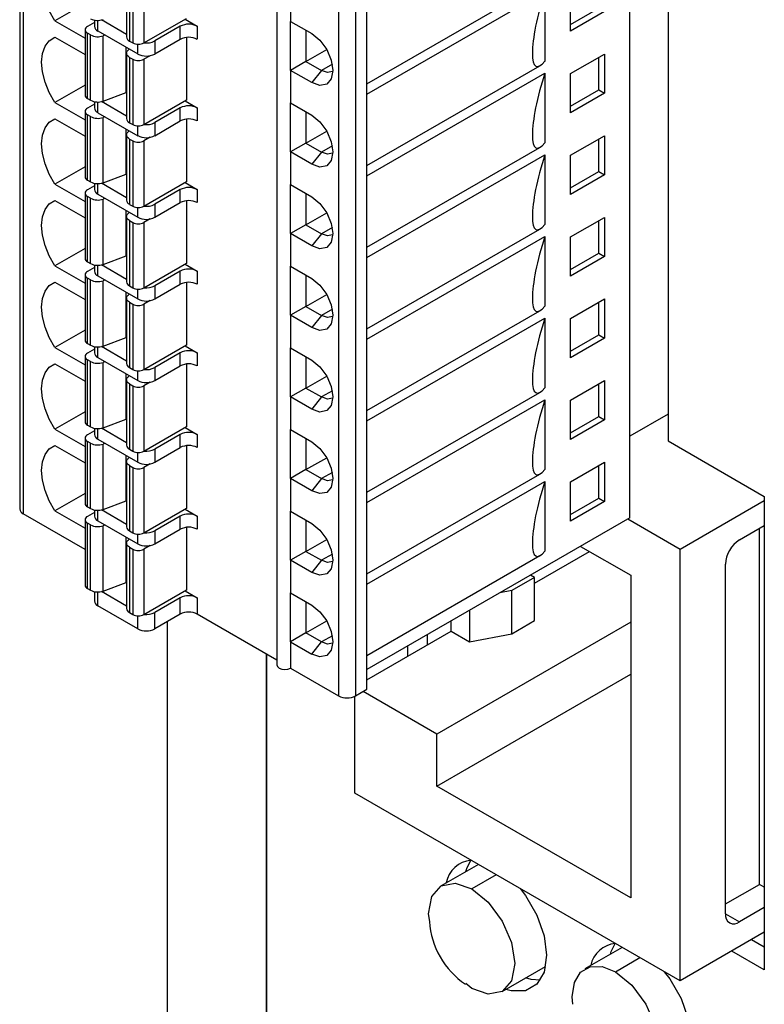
# Model space of a CAD drawing. Header units: millimetres. Extents: x 0 to 699, y 0 to 540.
# Tile 26 of 32: x 455 to 474, y 393 to 417. Entities that reach past the tile are written whole.
import ezdxf

# ---------------------------------------------------------------- set-up
doc = ezdxf.new("R2010")
doc.units = ezdxf.units.MM
doc.header["$LTSCALE"] = 2.5

msp = doc.modelspace()

# ---------------------------------------------------------------- linework, layer by layer
for p, q in [((471.358, 433.302), (471.358, 406.601)), ((455.149, 429.889), (455.149, 404.903)), ((455.237, 429.766), (455.237, 404.78)), ((470.404, 404.678), (470.404, 429.664)), ((461.578, 425.99), (461.578, 401.004)), ((463.121, 425.215), (463.121, 400.229)), ((463.546, 425.215), (463.546, 400.229)), ((457.819, 418.333), (457.819, 416.7)), ((457.892, 418.231), (457.892, 416.598)), ((457.974, 418.184), (457.974, 416.551)), ((458.256, 418.184), (458.256, 416.551)), ((463.828, 415.524), (468.153, 418.021)), ((463.828, 415.947), (463.828, 417.988)), ((461.919, 417.907), (461.919, 417.09)), ((463.828, 415.267), (468.274, 417.834)), ((468.274, 417.834), (468.274, 416.09)), ((468.92, 416.845), (468.92, 417.825)), ((456.784, 417.538), (456.029, 417.102)), ((468.92, 417.008), (469.627, 417.416)), ((469.768, 417.335), (468.92, 416.845)), ((456.029, 417.102), (456.784, 416.666)), ((457.016, 417.06), (456.842, 416.959)), ((457.016, 417.124), (457.016, 416.971)), ((457.104, 416.849), (457.104, 417.115)), ((457.819, 416.763), (457.191, 417.125)), ((458.256, 416.551), (459.321, 417.165)), ((459.282, 417.143), (459.586, 416.968)), ((461.919, 417.09), (462.45, 416.784)), ((461.919, 415.865), (461.919, 417.09)), ((456.784, 416.878), (456.784, 415.245)), ((456.923, 416.749), (456.842, 416.796)), ((456.842, 415.163), (456.842, 416.796)), ((457.104, 416.849), (458.101, 416.274)), ((459.161, 416.968), (458.525, 416.6)), ((459.161, 416.641), (459.161, 416.968)), ((459.586, 416.968), (459.586, 416.641)), ((462.306, 416.867), (462.306, 416.088)), ((456.029, 416.694), (456.784, 416.258)), ((456.923, 415.116), (456.923, 416.749)), ((457.281, 416.747), (457.234, 416.73)), ((457.234, 415.096), (457.234, 416.73)), ((457.892, 416.598), (457.974, 416.551)), ((458.101, 416.274), (458.101, 416.518)), ((458.525, 416.274), (459.161, 416.641)), ((458.525, 416.6), (458.525, 416.274)), ((459.321, 416.689), (459.321, 415.12)), ((457.812, 415.309), (457.812, 416.44)), ((457.819, 416.292), (457.819, 414.659)), ((457.858, 416.369), (457.888, 416.396)), ((462.306, 416.088), (462.825, 416.388)), ((468.92, 415.783), (469.768, 416.273)), ((469.768, 416.273), (469.768, 415.293)), ((457.892, 416.19), (457.974, 416.143)), ((457.892, 416.19), (457.892, 414.557)), ((457.974, 416.143), (457.974, 414.51)), ((458.411, 416.232), (458.256, 416.143)), ((458.256, 416.143), (458.256, 414.51)), ((462.306, 416.088), (461.919, 415.865)), ((462.306, 416.088), (462.694, 415.864)), ((462.965, 416.02), (462.694, 415.864)), ((469.627, 415.375), (469.627, 416.191)), ((461.919, 415.865), (461.919, 415.049)), ((462.45, 415.559), (461.919, 415.865)), ((462.694, 415.864), (462.45, 415.559)), ((463.828, 413.483), (468.153, 415.98)), ((463.828, 413.906), (463.828, 415.947)), ((463.828, 413.226), (468.274, 415.793)), ((468.274, 415.793), (468.274, 414.049)), ((468.92, 414.803), (468.92, 415.783)), ((456.784, 415.497), (456.029, 415.061)), ((457.234, 415.096), (457.812, 415.309)), ((457.819, 415.311), (457.812, 415.309)), ((468.92, 414.967), (469.627, 415.375)), ((469.768, 415.293), (468.92, 414.803)), ((469.627, 415.375), (469.768, 415.293)), ((456.029, 415.061), (456.784, 414.625)), ((456.842, 415.163), (456.923, 415.116)), ((457.016, 415.082), (457.016, 414.93)), ((457.104, 414.807), (457.104, 415.074)), ((457.819, 414.721), (457.191, 415.084)), ((458.256, 414.51), (459.321, 415.124)), ((459.282, 415.102), (459.586, 414.926)), ((459.321, 415.12), (459.317, 415.122)), ((461.919, 415.049), (462.45, 414.743)), ((461.919, 413.824), (461.919, 415.049)), ((456.784, 414.836), (456.784, 413.203)), ((457.016, 415.018), (456.842, 414.918)), ((457.104, 414.807), (458.101, 414.232)), ((459.161, 414.926), (458.525, 414.559)), ((459.161, 414.6), (459.161, 414.926)), ((459.586, 414.926), (459.586, 414.6)), ((462.306, 414.826), (462.306, 414.047)), ((456.029, 414.653), (456.784, 414.217)), ((456.923, 414.708), (456.842, 414.755)), ((456.842, 413.122), (456.842, 414.755)), ((456.923, 413.075), (456.923, 414.708)), ((457.281, 414.705), (457.234, 414.688)), ((457.234, 413.055), (457.234, 414.688)), ((457.892, 414.557), (457.974, 414.51)), ((458.525, 414.232), (459.161, 414.6)), ((458.525, 414.559), (458.525, 414.232)), ((459.321, 414.648), (459.321, 413.079)), ((457.812, 413.268), (457.812, 414.399)), ((457.858, 414.328), (457.888, 414.355)), ((458.101, 414.232), (458.101, 414.476)), ((462.306, 414.047), (462.825, 414.347)), ((457.819, 414.25), (457.819, 412.617)), ((457.892, 414.148), (457.974, 414.102)), ((457.892, 414.148), (457.892, 412.515)), ((457.974, 414.102), (457.974, 412.468)), ((458.411, 414.191), (458.256, 414.102)), ((458.256, 414.102), (458.256, 412.468)), ((462.306, 414.047), (461.919, 413.824)), ((462.306, 414.047), (462.694, 413.823)), ((468.92, 413.742), (469.768, 414.232)), ((469.627, 413.334), (469.627, 414.15)), ((469.768, 414.232), (469.768, 413.252)), ((461.919, 413.824), (461.919, 413.008)), ((462.45, 413.518), (461.919, 413.824)), ((462.694, 413.823), (462.45, 413.518)), ((462.965, 413.979), (462.694, 413.823)), ((463.828, 411.442), (468.153, 413.938)), ((463.828, 411.864), (463.828, 413.906)), ((463.828, 411.185), (468.274, 413.751)), ((468.274, 413.751), (468.274, 412.008)), ((468.92, 412.762), (468.92, 413.742)), ((456.784, 413.455), (456.029, 413.019)), ((468.92, 412.925), (469.627, 413.334)), ((469.627, 413.334), (469.768, 413.252)), ((456.842, 413.122), (456.923, 413.075)), ((457.234, 413.055), (457.812, 413.268)), ((457.819, 413.27), (457.812, 413.268)), ((458.256, 412.468), (459.321, 413.083)), ((459.282, 413.06), (459.586, 412.885)), ((459.321, 413.079), (459.317, 413.081)), ((469.768, 413.252), (468.92, 412.762)), ((456.029, 413.019), (456.784, 412.584)), ((457.016, 412.977), (456.842, 412.877)), ((457.016, 413.041), (457.016, 412.889)), ((457.104, 412.766), (457.104, 413.032)), ((457.819, 412.68), (457.191, 413.042)), ((459.161, 412.885), (458.525, 412.517)), ((459.161, 412.558), (459.161, 412.885)), ((459.586, 412.885), (459.586, 412.558)), ((461.919, 413.008), (462.45, 412.701)), ((461.919, 411.783), (461.919, 413.008)), ((456.029, 412.611), (456.784, 412.175)), ((456.784, 412.795), (456.784, 411.162)), ((456.923, 412.666), (456.842, 412.713)), ((456.842, 411.08), (456.842, 412.713)), ((456.923, 411.033), (456.923, 412.666)), ((457.104, 412.766), (458.101, 412.191)), ((457.281, 412.664), (457.234, 412.647)), ((457.234, 411.014), (457.234, 412.647)), ((459.321, 412.606), (459.321, 411.037)), ((462.306, 412.784), (462.306, 412.006)), ((457.812, 411.226), (457.812, 412.357)), ((457.892, 412.515), (457.974, 412.468)), ((458.101, 412.191), (458.101, 412.435)), ((458.525, 412.191), (459.161, 412.558)), ((458.525, 412.517), (458.525, 412.191)), ((457.819, 412.209), (457.819, 410.576)), ((457.858, 412.287), (457.888, 412.314)), ((457.892, 412.107), (457.974, 412.06)), ((457.892, 412.107), (457.892, 410.474)), ((458.411, 412.15), (458.256, 412.06)), ((462.306, 412.006), (462.825, 412.305)), ((468.92, 411.701), (469.768, 412.19)), ((469.627, 411.292), (469.627, 412.109)), ((469.768, 412.19), (469.768, 411.211)), ((457.974, 412.06), (457.974, 410.427)), ((458.256, 412.06), (458.256, 410.427)), ((462.306, 412.006), (461.919, 411.783)), ((462.306, 412.006), (462.694, 411.781)), ((462.965, 411.937), (462.694, 411.781)), ((463.828, 409.4), (468.153, 411.897)), ((463.828, 409.823), (463.828, 411.864)), ((461.919, 411.783), (461.919, 410.966)), ((462.45, 411.477), (461.919, 411.783)), ((462.694, 411.781), (462.45, 411.477)), ((463.828, 409.143), (468.274, 411.71)), ((468.274, 411.71), (468.274, 409.966)), ((468.92, 410.721), (468.92, 411.701)), ((456.784, 411.414), (456.029, 410.978)), ((457.234, 411.014), (457.812, 411.226)), ((457.819, 411.229), (457.812, 411.226)), ((468.92, 410.884), (469.627, 411.292)), ((469.768, 411.211), (468.92, 410.721)), ((469.627, 411.292), (469.768, 411.211)), ((456.029, 410.978), (456.784, 410.542)), ((456.842, 411.08), (456.923, 411.033)), ((457.016, 410.936), (456.842, 410.835)), ((457.016, 410.999), (457.016, 410.847)), ((457.104, 410.725), (457.104, 410.991)), ((457.819, 410.639), (457.191, 411.001)), ((458.256, 410.427), (459.321, 411.041)), ((459.161, 410.843), (458.525, 410.476)), ((459.161, 410.517), (459.161, 410.843)), ((459.282, 411.019), (459.586, 410.843)), ((459.321, 411.037), (459.317, 411.039)), ((459.586, 410.843), (459.586, 410.517)), ((461.919, 410.966), (462.45, 410.66)), ((461.919, 409.741), (461.919, 410.966)), ((456.784, 410.754), (456.784, 409.121)), ((456.923, 410.625), (456.842, 410.672)), ((456.842, 409.039), (456.842, 410.672)), ((456.923, 408.992), (456.923, 410.625)), ((457.104, 410.725), (458.101, 410.149)), ((457.281, 410.623), (457.234, 410.605)), ((457.234, 408.972), (457.234, 410.605)), ((462.306, 410.743), (462.306, 409.964)), ((456.029, 410.57), (456.784, 410.134)), ((457.892, 410.474), (457.974, 410.427)), ((458.101, 410.149), (458.101, 410.394)), ((458.525, 410.149), (459.161, 410.517)), ((458.525, 410.476), (458.525, 410.149)), ((459.321, 410.565), (459.321, 408.996)), ((457.812, 409.185), (457.812, 410.316)), ((457.819, 410.168), (457.819, 408.535)), ((457.858, 410.245), (457.888, 410.272)), ((458.411, 410.108), (458.256, 410.019)), ((462.306, 409.964), (462.825, 410.264)), ((468.92, 409.659), (469.768, 410.149)), ((469.768, 410.149), (469.768, 409.169)), ((457.892, 410.066), (457.974, 410.019)), ((457.892, 410.066), (457.892, 408.433)), ((457.974, 410.019), (457.974, 408.386)), ((458.256, 410.019), (458.256, 408.386)), ((462.306, 409.964), (461.919, 409.741)), ((462.306, 409.964), (462.694, 409.74)), ((462.965, 409.896), (462.694, 409.74)), ((469.627, 409.251), (469.627, 410.067)), ((461.919, 409.741), (461.919, 408.925)), ((462.45, 409.435), (461.919, 409.741)), ((462.694, 409.74), (462.45, 409.435)), ((463.828, 407.359), (468.153, 409.856)), ((463.828, 407.782), (463.828, 409.823)), ((463.828, 407.102), (468.274, 409.669)), ((468.274, 409.669), (468.274, 407.925)), ((468.92, 408.679), (468.92, 409.659)), ((456.784, 409.373), (456.029, 408.937)), ((457.234, 408.972), (457.812, 409.185)), ((457.819, 409.187), (457.812, 409.185)), ((468.92, 408.843), (469.627, 409.251)), ((469.768, 409.169), (468.92, 408.679)), ((469.627, 409.251), (469.768, 409.169)), ((456.029, 408.937), (456.784, 408.501)), ((456.842, 409.039), (456.923, 408.992)), ((457.016, 408.894), (456.842, 408.794)), ((457.016, 408.958), (457.016, 408.806)), ((457.104, 408.683), (457.104, 408.95)), ((457.819, 408.597), (457.191, 408.96)), ((458.256, 408.386), (459.321, 409)), ((459.282, 408.978), (459.586, 408.802)), ((459.321, 408.996), (459.317, 408.998)), ((461.919, 408.925), (462.45, 408.619)), ((461.919, 407.7), (461.919, 408.925)), ((456.784, 408.712), (456.784, 407.079)), ((456.923, 408.584), (456.842, 408.631)), ((456.842, 406.998), (456.842, 408.631)), ((457.104, 408.683), (458.101, 408.108)), ((459.161, 408.802), (458.525, 408.435)), ((459.161, 408.475), (459.161, 408.802)), ((459.586, 408.802), (459.586, 408.475)), ((462.306, 408.702), (462.306, 407.923)), ((456.029, 408.528), (456.784, 408.093)), ((456.923, 406.951), (456.923, 408.584)), ((457.281, 408.581), (457.234, 408.564)), ((457.234, 406.931), (457.234, 408.564)), ((457.892, 408.433), (457.974, 408.386)), ((458.525, 408.108), (459.161, 408.475)), ((458.525, 408.435), (458.525, 408.108)), ((459.321, 408.523), (459.321, 406.955)), ((457.812, 407.144), (457.812, 408.275)), ((457.858, 408.204), (457.888, 408.231)), ((458.101, 408.108), (458.101, 408.352)), ((462.306, 407.923), (462.825, 408.223)), ((457.819, 408.126), (457.819, 406.493)), ((457.892, 408.024), (457.974, 407.977)), ((457.892, 408.024), (457.892, 406.391)), ((457.974, 407.977), (457.974, 406.344)), ((458.411, 408.067), (458.256, 407.977)), ((458.256, 407.977), (458.256, 406.344)), ((462.306, 407.923), (461.919, 407.7)), ((462.306, 407.923), (462.694, 407.699)), ((468.92, 407.618), (469.768, 408.108)), ((469.627, 407.21), (469.627, 408.026)), ((469.768, 408.108), (469.768, 407.128)), ((461.919, 407.7), (461.919, 406.883)), ((462.45, 407.394), (461.919, 407.7)), ((462.694, 407.699), (462.45, 407.394)), ((462.965, 407.855), (462.694, 407.699)), ((463.828, 405.318), (468.153, 407.814)), ((463.828, 405.74), (463.828, 407.782)), ((463.828, 405.061), (468.274, 407.627)), ((468.274, 407.627), (468.274, 405.884)), ((468.92, 406.638), (468.92, 407.618)), ((456.784, 407.331), (456.029, 406.895)), ((468.92, 406.801), (469.627, 407.21)), ((469.627, 407.21), (469.768, 407.128)), ((471.358, 407.27), (470.404, 406.719)), ((456.842, 406.998), (456.923, 406.951)), ((457.016, 406.917), (457.016, 406.765)), ((457.104, 406.642), (457.104, 406.908)), ((457.819, 406.556), (457.191, 406.918)), ((457.234, 406.931), (457.812, 407.144)), ((457.819, 407.146), (457.812, 407.144)), ((458.256, 406.344), (459.321, 406.959)), ((459.282, 406.936), (459.586, 406.761)), ((459.321, 406.955), (459.317, 406.957)), ((469.768, 407.128), (468.92, 406.638)), ((456.029, 406.895), (456.784, 406.46)), ((456.784, 406.671), (456.784, 405.038)), ((457.016, 406.853), (456.842, 406.753)), ((459.161, 406.761), (458.525, 406.393)), ((459.161, 406.434), (459.161, 406.761)), ((459.586, 406.761), (459.586, 406.434)), ((461.919, 406.883), (462.45, 406.577)), ((461.919, 405.659), (461.919, 406.883)), ((462.306, 406.66), (462.306, 405.882)), ((456.029, 406.487), (456.784, 406.051)), ((456.923, 406.542), (456.842, 406.589)), ((456.842, 404.956), (456.842, 406.589)), ((456.923, 404.909), (456.923, 406.542)), ((457.104, 406.642), (458.101, 406.067)), ((457.281, 406.54), (457.234, 406.523)), ((457.234, 404.89), (457.234, 406.523)), ((458.525, 406.067), (459.161, 406.434)), ((459.321, 406.482), (459.321, 404.913)), ((471.358, 406.601), (473.763, 405.213)), ((457.812, 405.102), (457.812, 406.233)), ((457.858, 406.163), (457.888, 406.19)), ((457.892, 406.391), (457.974, 406.344)), ((458.101, 406.067), (458.101, 406.311)), ((458.525, 406.393), (458.525, 406.067)), ((462.306, 405.882), (462.825, 406.181)), ((457.819, 406.085), (457.819, 404.452)), ((457.892, 405.983), (457.974, 405.936)), ((457.892, 405.983), (457.892, 404.35)), ((457.974, 405.936), (457.974, 404.303)), ((458.411, 406.026), (458.256, 405.936)), ((458.256, 405.936), (458.256, 404.303)), ((468.92, 405.577), (469.768, 406.066)), ((469.627, 405.168), (469.627, 405.985)), ((469.768, 406.066), (469.768, 405.087)), ((462.306, 405.882), (461.919, 405.659)), ((462.306, 405.882), (462.694, 405.657)), ((462.965, 405.813), (462.694, 405.657)), ((463.828, 403.276), (468.153, 405.773)), ((463.828, 403.699), (463.828, 405.74)), ((461.919, 405.659), (461.919, 404.842)), ((462.45, 405.352), (461.919, 405.659)), ((462.694, 405.657), (462.45, 405.352)), ((463.828, 403.019), (468.274, 405.586)), ((468.274, 405.586), (468.274, 403.842)), ((468.92, 404.597), (468.92, 405.577)), ((456.784, 405.29), (456.029, 404.854)), ((473.763, 405.213), (473.763, 393.374)), ((456.842, 404.956), (456.923, 404.909)), ((457.234, 404.89), (457.812, 405.102)), ((457.819, 405.105), (457.812, 405.102)), ((468.92, 404.76), (469.627, 405.168)), ((469.768, 405.087), (468.92, 404.597)), ((469.627, 405.168), (469.768, 405.087)), ((473.763, 405.102), (471.659, 403.888)), ((456.784, 403.887), (455.237, 404.78)), ((456.029, 404.854), (456.784, 404.418)), ((457.016, 404.812), (456.842, 404.711)), ((457.016, 404.875), (457.016, 404.723)), ((457.104, 404.601), (457.104, 404.867)), ((457.819, 404.515), (457.191, 404.877)), ((458.256, 404.303), (459.321, 404.917)), ((459.161, 404.719), (458.525, 404.352)), ((459.161, 404.393), (459.161, 404.719)), ((459.282, 404.895), (459.586, 404.719)), ((459.321, 404.913), (459.317, 404.915)), ((459.586, 404.719), (459.586, 404.393)), ((461.919, 404.842), (462.45, 404.536)), ((461.919, 403.617), (461.919, 404.842)), ((456.784, 404.63), (456.784, 402.996)), ((456.923, 404.501), (456.842, 404.548)), ((456.842, 402.915), (456.842, 404.548)), ((456.923, 402.868), (456.923, 404.501)), ((457.104, 404.601), (458.101, 404.025)), ((457.281, 404.499), (457.234, 404.481)), ((457.234, 402.848), (457.234, 404.481)), ((462.306, 404.619), (462.306, 403.84)), ((470.404, 404.678), (463.828, 400.882)), ((471.659, 403.888), (470.347, 404.645)), ((473.144, 404.128), (473.763, 404.485)), ((457.892, 404.35), (457.974, 404.303)), ((458.101, 404.025), (458.101, 404.27)), ((458.525, 404.025), (459.161, 404.393)), ((458.525, 404.352), (458.525, 404.025)), ((459.321, 404.441), (459.321, 402.872)), ((473.639, 395.514), (473.639, 404.414)), ((457.812, 403.061), (457.812, 404.192)), ((457.819, 404.044), (457.819, 402.411)), ((457.858, 404.121), (457.888, 404.148)), ((458.411, 403.984), (458.256, 403.895)), ((462.306, 403.84), (462.825, 404.14)), ((469.17, 403.965), (470.422, 403.242)), ((457.892, 403.942), (457.974, 403.895)), ((457.892, 403.942), (457.892, 402.309)), ((457.974, 403.895), (457.974, 402.262)), ((458.256, 403.895), (458.256, 402.262)), ((462.306, 403.84), (461.919, 403.617)), ((462.306, 403.84), (462.694, 403.616)), ((462.965, 403.772), (462.694, 403.616)), ((463.828, 401.235), (468.153, 403.732)), ((468.018, 403.045), (469.39, 403.838)), ((471.659, 393.101), (471.659, 403.888)), ((461.919, 403.617), (461.919, 402.801)), ((462.45, 403.311), (461.919, 403.617)), ((462.694, 403.616), (462.45, 403.311)), ((463.828, 401.658), (463.828, 403.699)), ((472.791, 394.779), (472.791, 403.516)), ((468.018, 403.184), (467.917, 403.242)), ((470.422, 403.242), (470.422, 395.175)), ((457.234, 402.848), (457.812, 403.061)), ((457.819, 403.063), (457.812, 403.061)), ((468.018, 403.184), (467.452, 402.858)), ((468.018, 402.107), (468.018, 403.184)), ((456.842, 402.915), (456.923, 402.868)), ((457.016, 402.834), (457.016, 402.6)), ((457.104, 402.478), (457.104, 402.826)), ((457.819, 402.473), (457.191, 402.836)), ((458.256, 402.262), (459.321, 402.876)), ((459.282, 402.854), (459.586, 402.678)), ((459.321, 402.872), (459.317, 402.874)), ((461.919, 402.801), (462.45, 402.495)), ((461.919, 401.576), (461.919, 402.801)), ((467.452, 402.858), (467.151, 402.8)), ((467.452, 401.78), (467.452, 402.858)), ((458.101, 401.902), (457.104, 402.478)), ((459.161, 402.678), (458.525, 402.311)), ((459.161, 402.27), (459.161, 402.678)), ((459.586, 402.678), (459.586, 402.27)), ((462.306, 402.578), (462.306, 401.799)), ((457.892, 402.309), (457.974, 402.262)), ((458.101, 401.902), (458.101, 402.228)), ((458.525, 401.902), (458.525, 402.311)), ((459.161, 402.27), (458.525, 401.902)), ((461.578, 401.12), (459.586, 402.27)), ((466.391, 402.361), (466.391, 401.576)), ((458.843, 368.722), (458.843, 402.086)), ((462.306, 401.799), (462.825, 402.099)), ((470.422, 402.066), (465.578, 399.269)), ((465.932, 401.841), (465.932, 402.096)), ((467.452, 401.78), (468.018, 402.107)), ((462.306, 401.799), (461.919, 401.576)), ((462.694, 401.574), (462.306, 401.799)), ((463.828, 400.627), (465.932, 401.841)), ((465.347, 401.504), (465.347, 401.759)), ((465.932, 401.841), (466.391, 401.576)), ((466.391, 401.576), (467.452, 401.78)), ((461.919, 401.576), (461.919, 400.923)), ((461.919, 401.576), (462.45, 401.27)), ((462.45, 401.27), (462.694, 401.574)), ((462.965, 401.73), (462.694, 401.574)), ((463.828, 400.392), (463.828, 401.658)), ((461.317, 401.27), (461.317, 370.151)), ((461.318, 370.151), (461.318, 401.27)), ((464.853, 401.218), (464.853, 401.473)), ((461.919, 400.923), (463.121, 400.229)), ((465.578, 397.971), (470.422, 400.767)), ((463.546, 400.229), (463.828, 400.392)), ((465.578, 399.269), (463.731, 400.336)), ((463.528, 397.795), (463.528, 400.219)), ((465.578, 397.971), (465.578, 399.269)), ((470.422, 395.175), (465.578, 397.971)), ((471.659, 393.101), (463.528, 397.795)), ((466.615, 396.013), (465.686, 395.477)), ((467.061, 395.755), (466.448, 395.401)), ((472.791, 395.024), (473.639, 395.514)), ((473.763, 395.442), (473.639, 395.514)), ((473.763, 394.932), (473.144, 394.575)), ((472.791, 394.779), (473.144, 394.575)), ((473.763, 394.315), (471.659, 393.101)), ((473.763, 393.944), (473.441, 394.13)), ((470.207, 393.939), (469.278, 393.403)), ((470.04, 393.328), (470.653, 393.682)), ((473.763, 393.374), (472.947, 393.844)), ((467.21, 392.837), (468.292, 393.462)), ((468.277, 393.453), (468.289, 393.446)), ((466.448, 392.913), (466.299, 393.033))]:
    msp.add_line(p, q)
at = {"flags": 128}
for points in [[(456.029, 417.102), (455.889, 417.35), (455.784, 417.609), (455.719, 417.867), (455.697, 418.11), (455.719, 418.329), (455.784, 418.511), (455.889, 418.649), (456.029, 418.735)], [(462.45, 416.784), (462.652, 416.62), (462.825, 416.388), (462.939, 416.123), (462.98, 415.865), (462.939, 415.654), (462.825, 415.522), (462.652, 415.489), (462.45, 415.559)], [(456.029, 415.061), (455.889, 415.309), (455.784, 415.568), (455.719, 415.825), (455.697, 416.069), (455.719, 416.287), (455.784, 416.47), (455.889, 416.607), (456.029, 416.694)], [(457.892, 416.19), (457.865, 416.208), (457.844, 416.229), (457.829, 416.252), (457.821, 416.276), (457.82, 416.3), (457.826, 416.325), (457.839, 416.348), (457.858, 416.369)], [(462.979, 415.843), (462.969, 415.837), (462.843, 415.812), (462.694, 415.864)], [(456.029, 413.019), (455.889, 413.267), (455.784, 413.526), (455.719, 413.784), (455.697, 414.028), (455.719, 414.246), (455.784, 414.428), (455.889, 414.566), (456.029, 414.653)], [(462.45, 414.743), (462.652, 414.579), (462.825, 414.347), (462.939, 414.082), (462.98, 413.824), (462.939, 413.613), (462.825, 413.481), (462.652, 413.447), (462.45, 413.518)], [(457.892, 414.148), (457.865, 414.167), (457.844, 414.188), (457.829, 414.211), (457.821, 414.235), (457.82, 414.259), (457.826, 414.283), (457.839, 414.306), (457.858, 414.328)], [(462.979, 413.802), (462.969, 413.795), (462.843, 413.771), (462.694, 413.823)], [(456.029, 410.978), (455.889, 411.226), (455.784, 411.485), (455.719, 411.742), (455.697, 411.986), (455.719, 412.205), (455.784, 412.387), (455.889, 412.525), (456.029, 412.611)], [(462.45, 412.701), (462.652, 412.538), (462.825, 412.305), (462.939, 412.04), (462.98, 411.783), (462.939, 411.572), (462.825, 411.439), (462.652, 411.406), (462.45, 411.477)], [(457.892, 412.107), (457.865, 412.126), (457.844, 412.147), (457.829, 412.169), (457.821, 412.193), (457.82, 412.218), (457.826, 412.242), (457.839, 412.265), (457.858, 412.287)], [(462.979, 411.76), (462.969, 411.754), (462.843, 411.73), (462.694, 411.781)], [(462.45, 410.66), (462.652, 410.496), (462.825, 410.264), (462.939, 409.999), (462.98, 409.741), (462.939, 409.53), (462.825, 409.398), (462.652, 409.365), (462.45, 409.435)], [(456.029, 408.937), (455.889, 409.185), (455.784, 409.444), (455.719, 409.701), (455.697, 409.945), (455.719, 410.163), (455.784, 410.346), (455.889, 410.483), (456.029, 410.57)], [(457.892, 410.066), (457.865, 410.084), (457.844, 410.105), (457.829, 410.128), (457.821, 410.152), (457.82, 410.176), (457.826, 410.2), (457.839, 410.224), (457.858, 410.245)], [(462.979, 409.719), (462.969, 409.713), (462.843, 409.688), (462.694, 409.74)], [(456.029, 406.895), (455.889, 407.143), (455.784, 407.402), (455.719, 407.66), (455.697, 407.904), (455.719, 408.122), (455.784, 408.304), (455.889, 408.442), (456.029, 408.528)], [(462.45, 408.619), (462.652, 408.455), (462.825, 408.223), (462.939, 407.958), (462.98, 407.7), (462.939, 407.489), (462.825, 407.357), (462.652, 407.323), (462.45, 407.394)], [(457.892, 408.024), (457.865, 408.043), (457.844, 408.064), (457.829, 408.087), (457.821, 408.111), (457.82, 408.135), (457.826, 408.159), (457.839, 408.182), (457.858, 408.204)], [(462.979, 407.678), (462.969, 407.671), (462.843, 407.647), (462.694, 407.699)], [(456.029, 404.854), (455.889, 405.102), (455.784, 405.361), (455.719, 405.618), (455.697, 405.862), (455.719, 406.081), (455.784, 406.263), (455.889, 406.401), (456.029, 406.487)], [(462.45, 406.577), (462.652, 406.414), (462.825, 406.181), (462.939, 405.916), (462.98, 405.659), (462.939, 405.448), (462.825, 405.315), (462.652, 405.282), (462.45, 405.352)], [(457.892, 405.983), (457.865, 406.002), (457.844, 406.023), (457.829, 406.045), (457.821, 406.069), (457.82, 406.094), (457.826, 406.118), (457.839, 406.141), (457.858, 406.163)], [(462.979, 405.636), (462.969, 405.63), (462.843, 405.605), (462.694, 405.657)], [(462.45, 404.536), (462.652, 404.372), (462.825, 404.14), (462.939, 403.875), (462.98, 403.617), (462.939, 403.406), (462.825, 403.274), (462.652, 403.241), (462.45, 403.311)], [(457.892, 403.942), (457.865, 403.96), (457.844, 403.981), (457.829, 404.004), (457.821, 404.028), (457.82, 404.052), (457.826, 404.076), (457.839, 404.1), (457.858, 404.121)], [(462.979, 403.595), (462.969, 403.589), (462.843, 403.564), (462.694, 403.616)], [(462.45, 402.495), (462.652, 402.331), (462.825, 402.099), (462.939, 401.834), (462.98, 401.576), (462.939, 401.365), (462.825, 401.233), (462.652, 401.199), (462.45, 401.27)], [(462.979, 401.553), (462.969, 401.547), (462.843, 401.523), (462.694, 401.574)], [(461.578, 401.004), (461.593, 400.96), (461.636, 400.923), (461.701, 400.898), (461.778, 400.889), (461.854, 400.898), (461.919, 400.923)], [(466.305, 395.834), (466.329, 395.913), (466.427, 396.117)], [(465.4, 394.589), (465.37, 394.779), (465.452, 395.208), (465.686, 395.477), (466.036, 395.545), (466.448, 395.401)], [(466.448, 395.401), (466.86, 395.069), (467.21, 394.597), (467.444, 394.058), (467.526, 393.535), (467.444, 393.106), (467.21, 392.837), (466.86, 392.769), (466.448, 392.913)], [(467.656, 395.412), (467.793, 395.232), (468.075, 394.745), (468.256, 394.231), (468.318, 393.74), (468.256, 393.322), (468.075, 393.017), (467.793, 392.854), (467.438, 392.85), (467.299, 392.888)], [(469.917, 393.772), (469.935, 393.832), (470.033, 394.035)], [(468.974, 392.52), (468.962, 392.705), (469.015, 393.059), (469.168, 393.318), (469.407, 393.456), (469.707, 393.459), (470.04, 393.328)], [(468.157, 393.119), (467.932, 393.135), (467.793, 393.174)], [(470.04, 393.328), (470.453, 392.995), (470.802, 392.523), (471.036, 391.985), (471.118, 391.461), (471.036, 391.032), (470.802, 390.763), (470.453, 390.696), (470.04, 390.839)], [(471.262, 393.33), (471.399, 393.151), (471.681, 392.663), (471.862, 392.149), (471.924, 391.659), (471.862, 391.24), (471.681, 390.935), (471.399, 390.772), (471.045, 390.769), (470.888, 390.813)]]:
    msp.add_lwpolyline(points, dxfattribs=at)
for centre, radius, start, end in [((457.101, 417.506), 0.392, 242.9341, 289.8307), ((459.374, 416.558), 0.461, 62.6097, 117.3903), ((456.873, 416.878), 0.0873, 110.7834, 249.2166), ((457.165, 416.985), 0.15, 185.4257, 245.8945), ((457.101, 417.098), 0.392, 242.9341, 289.8307), ((457.945, 416.713), 0.126, 185.8182, 245.502), ((458.115, 416.824), 0.307, 242.6097, 297.3903), ((458.315, 417.005), 0.456, 262.885, 297.45), ((459.374, 416.231), 0.461, 62.6097, 117.3903), ((458.313, 416.683), 0.461, 242.6097, 297.3903), ((458.115, 416.416), 0.307, 242.6097, 297.3903), ((456.884, 415.255), 0.101, 185.6948, 245.6253), ((457.101, 415.465), 0.392, 242.9341, 289.8307), ((456.873, 414.836), 0.0873, 110.7834, 249.2166), ((457.165, 414.944), 0.15, 185.4257, 245.8945), ((459.374, 414.517), 0.461, 62.6097, 117.3903), ((457.101, 415.057), 0.392, 242.9341, 289.8307), ((457.945, 414.671), 0.126, 185.8182, 245.502), ((458.315, 414.963), 0.456, 262.885, 297.45), ((459.374, 414.19), 0.461, 62.6097, 117.3903), ((458.115, 414.783), 0.307, 242.6097, 297.3903), ((458.115, 414.374), 0.307, 242.6097, 297.3903), ((458.313, 414.642), 0.461, 242.6097, 297.3903), ((456.884, 413.213), 0.101, 185.6948, 245.6253), ((457.101, 413.424), 0.392, 242.9341, 289.8307), ((456.873, 412.795), 0.0873, 110.7834, 249.2166), ((457.165, 412.903), 0.15, 185.4257, 245.8945), ((459.374, 412.475), 0.461, 62.6097, 117.3903), ((457.101, 413.015), 0.392, 242.9341, 289.8307), ((457.945, 412.63), 0.126, 185.8182, 245.502), ((459.374, 412.149), 0.461, 62.6097, 117.3903), ((458.115, 412.741), 0.307, 242.6097, 297.3903), ((458.315, 412.922), 0.456, 262.885, 297.45), ((458.313, 412.6), 0.461, 242.6097, 297.3903), ((458.115, 412.333), 0.307, 242.6097, 297.3903), ((456.884, 411.172), 0.101, 185.6948, 245.6253), ((457.101, 411.382), 0.392, 242.9341, 289.8307), ((457.165, 410.861), 0.15, 185.4257, 245.8945), ((459.374, 410.434), 0.461, 62.6097, 117.3903), ((456.873, 410.754), 0.0873, 110.7834, 249.2166), ((457.101, 410.974), 0.392, 242.9341, 289.8307), ((457.945, 410.589), 0.126, 185.8182, 245.502), ((458.115, 410.7), 0.307, 242.6097, 297.3903), ((458.315, 410.881), 0.456, 262.885, 297.45), ((459.374, 410.107), 0.461, 62.6097, 117.3903), ((458.313, 410.559), 0.461, 242.6097, 297.3903), ((458.115, 410.292), 0.307, 242.6097, 297.3903), ((456.884, 409.13), 0.101, 185.6948, 245.6253), ((457.101, 409.341), 0.392, 242.9341, 289.8307), ((456.873, 408.712), 0.0873, 110.7834, 249.2166), ((457.165, 408.82), 0.15, 185.4257, 245.8945), ((459.374, 408.393), 0.461, 62.6097, 117.3903), ((457.101, 408.933), 0.392, 242.9341, 289.8307), ((457.945, 408.547), 0.126, 185.8182, 245.502), ((458.115, 408.659), 0.307, 242.6097, 297.3903), ((458.315, 408.839), 0.456, 262.885, 297.45), ((459.374, 408.066), 0.461, 62.6097, 117.3903), ((458.115, 408.25), 0.307, 242.6097, 297.3903), ((458.313, 408.518), 0.461, 242.6097, 297.3903), ((456.884, 407.089), 0.101, 185.6948, 245.6253), ((457.101, 407.299), 0.392, 242.9341, 289.8307), ((456.873, 406.671), 0.0873, 110.7834, 249.2166), ((457.165, 406.779), 0.15, 185.4257, 245.8945), ((459.374, 406.351), 0.461, 62.6097, 117.3903), ((457.101, 406.891), 0.392, 242.9341, 289.8307), ((457.945, 406.506), 0.126, 185.8182, 245.502), ((459.374, 406.025), 0.461, 62.6097, 117.3903), ((458.115, 406.617), 0.307, 242.6097, 297.3903), ((458.315, 406.798), 0.456, 262.885, 297.45), ((458.115, 406.209), 0.307, 242.6097, 297.3903), ((458.313, 406.476), 0.461, 242.6097, 297.3903), ((456.884, 405.048), 0.101, 185.6948, 245.6253), ((455.299, 404.918), 0.151, 185.6948, 245.6253), ((456.873, 404.63), 0.0873, 110.7834, 249.2166), ((457.101, 405.258), 0.392, 242.9341, 289.8307), ((457.165, 404.737), 0.15, 185.4257, 245.8945), ((459.374, 404.31), 0.461, 62.6097, 117.3903), ((457.101, 404.85), 0.392, 242.9341, 289.8307), ((457.945, 404.465), 0.126, 185.8182, 245.502), ((459.374, 403.983), 0.461, 62.6097, 117.3903), ((458.115, 404.576), 0.307, 242.6097, 297.3903), ((458.315, 404.757), 0.456, 262.885, 297.45), ((458.313, 404.435), 0.461, 242.6097, 297.3903), ((473.558, 403.481), 0.768, 122.6056, 177.3944), ((458.115, 404.168), 0.307, 242.6097, 297.3903), ((456.884, 403.006), 0.101, 185.6948, 245.6253), ((457.101, 403.217), 0.392, 242.9341, 289.8307), ((459.374, 402.269), 0.461, 62.6097, 117.3903), ((457.165, 402.614), 0.15, 185.4257, 245.8945), ((457.945, 402.423), 0.126, 185.8182, 245.502), ((458.115, 402.535), 0.307, 242.6097, 297.3903), ((458.315, 402.715), 0.456, 262.885, 297.45), ((459.374, 401.86), 0.461, 62.6097, 117.3903), ((458.313, 402.312), 0.461, 242.6097, 297.3903), ((463.333, 400.638), 0.461, 242.6097, 297.3903), ((466.495, 395.426), 0.694, 94.9614, 169.7653), ((473.006, 394.744), 0.218, 170.786, 309.2033), ((467.422, 394.709), 2.032, 183.3899, 236.1887), ((470.099, 393.348), 0.69, 94.8332, 168.3932)]:
    msp.add_arc(centre, radius, start, end)
for centre in [(468.611, 417.687), (468.611, 415.646), (468.611, 413.604), (468.611, 411.563), (468.611, 409.522), (468.611, 407.48), (468.611, 405.439)]:
    msp.add_ellipse(centre, major_axis=(0.545, 1.724), ratio=0.201938, start_param=1.549442, end_param=3.597332)

doc.saveas('drawing.dxf')
